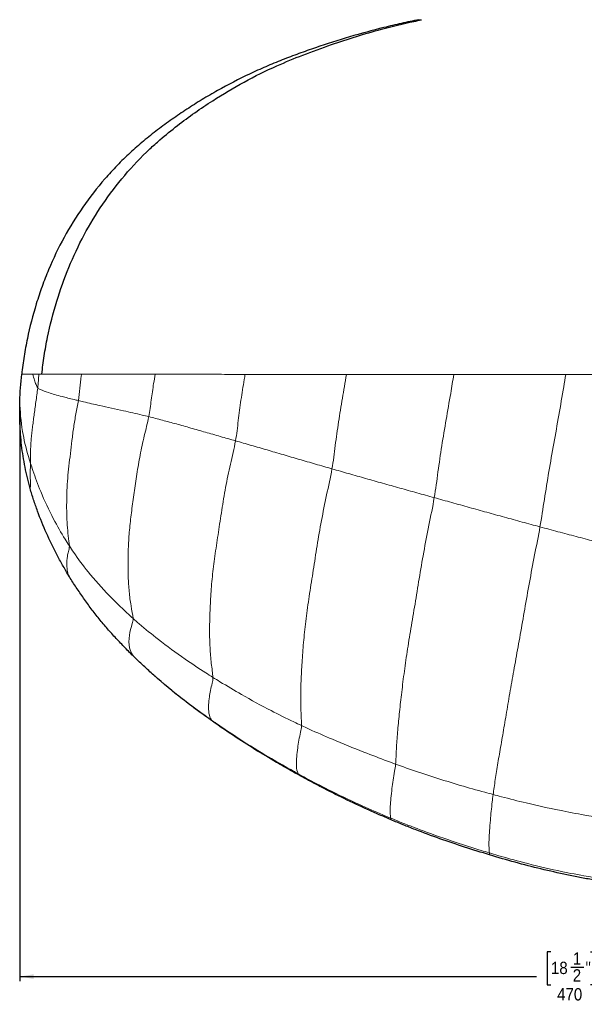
# Model space of a CAD drawing. Header units: millimetres. Extents: x 0 to 1682, y 0 to 1188.
# Tile 3 of 7: x 336 to 579, y 553 to 976. Entities that reach past the tile are written whole.
import ezdxf

# ---------------------------------------------------------------- set-up
doc = ezdxf.new("R2010")
doc.units = ezdxf.units.MM
doc.header["$LTSCALE"] = 2
doc.header["$PDSIZE"] = -1
doc.linetypes.add('SLD-Solido', pattern=[0])
doc.layers.add('FORMAT', color=7, linetype='SLD-Solido')
doc.styles.add('SLDTEXTSTYLE3', font='GOTHIC.TTF', dxfattribs={"width": 0.913})
doc.dimstyles.new('SLDDIMSTYLE0', dxfattribs={"dimtxt": 5.291667, "dimasz": 6, "dimexe": 0, "dimexo": 0.0625, "dimgap": 1.322917, "dimtad": 0, "dimdec": 1, "dimrnd": 1e-09, "dimzin": 12, "dimdsep": 46, "dimtxsty": 'SLDTEXTSTYLE3', "dimsah": 1, "dimcen": 0.09, "dimadec": 0, "dimazin": 3, "dimtfac": 1, "dimtdec": 1, "dimtofl": 0, "dimtmove": 0, "dimatfit": 3, "dimfxl": 1, "dimfrac": 2, "dimtolj": 1, "dimtzin": 12, "dimarcsym": 0})

# ---------------------------------------------------------------- blocks, each defined once
blk = doc.blocks.new('_D')
at = {"layer": 'FORMAT', "color": 7}
for p, q in [((336.34, 806.1), (336.34, 563.08)), ((810.08, 787.13), (810.08, 563.08)), ((564.76, 575.74), (563.15, 575.74)), ((563.15, 575.74), (563.15, 561.48)), ((581.79, 575.74), (583.4, 575.74)), ((583.4, 575.74), (583.4, 561.48)), ((573.36, 569.16), (578.83, 569.16)), ((336.34, 565.08), (558.52, 565.08)), ((810.08, 565.08), (588.03, 565.08)), ((563.15, 561.48), (564.76, 561.48)), ((583.4, 561.48), (581.79, 561.48))]:
    blk.add_line(p, q, dxfattribs=at)
for points in [[(336.34, 565.08), (342.34, 564.08), (342.34, 566.08)], [(810.08, 565.08), (804.08, 566.08), (804.08, 564.08)]]:
    blk.add_solid(points, dxfattribs=at)
at = {"layer": 'FORMAT', "color": 7, "attachment_point": 1, "style": 'SLDTEXTSTYLE3'}
for s, insert, char_height in [('18', (564.76, 571.45), 5.292), ('1', (574.14, 575.45), 5.29), ('"', (579.61, 571.45), 5.29), ('2', (574.14, 568.24), 5.29), ('470', (567.41, 560.11), 5.292)]:
    blk.add_mtext(s, dxfattribs=dict(at, insert=insert, char_height=char_height))

msp = doc.modelspace()

# ---------------------------------------------------------------- linework, layer by layer
at = {"color": 7, "linetype": 'SLD-Solido', "lineweight": 25}
for points, knots in [([(507.98, 976.35), (506.72, 976.09), (505.46, 975.83), (502.94, 975.3), (499.18, 974.48), (495.44, 973.59), (487.98, 971.74), (483.05, 970.4), (473.26, 967.51), (468.4, 965.97), (461.16, 963.49), (458.76, 962.64), (453.98, 960.89), (451.59, 959.99), (446.85, 958.12), (444.49, 957.15), (439.8, 955.13), (437.47, 954.07), (430.52, 950.79), (425.95, 948.43), (420.32, 945.27), (419.19, 944.62), (416.96, 943.32), (415.85, 942.66), (412.54, 940.65), (410.36, 939.27), (406.06, 936.45), (403.94, 935.01), (399.74, 932.05), (397.67, 930.54), (393.58, 927.44), (391.56, 925.85), (387.61, 922.57), (385.68, 920.88), (381.9, 917.38), (380.05, 915.57), (377.34, 912.77), (376.45, 911.82), (374.69, 909.91), (373.83, 908.94), (369.59, 904.06), (366.44, 900.01), (360.6, 891.61), (357.91, 887.27), (353, 878.3), (350.78, 873.67), (348.28, 867.7), (347.8, 866.5), (346.85, 864.08), (346.4, 862.86), (345.07, 859.21), (344.25, 856.75), (341.96, 849.35), (340.67, 844.36), (339.1, 836.78), (338.63, 834.24), (337.84, 829.13), (337.5, 826.55), (337.2, 823.97)], [0, 0, 0, 0, 0.015625, 0.015625, 0.03125, 0.0625, 0.0625, 0.125, 0.125, 0.1875, 0.1875, 0.21875, 0.21875, 0.25, 0.25, 0.28125, 0.28125, 0.3125, 0.3125, 0.375, 0.375, 0.390625, 0.390625, 0.40625, 0.40625, 0.4375, 0.4375, 0.46875, 0.46875, 0.5, 0.5, 0.53125, 0.53125, 0.5625, 0.5625, 0.59375, 0.59375, 0.609375, 0.609375, 0.625, 0.625, 0.6875, 0.6875, 0.75, 0.75, 0.8125, 0.8125, 0.828125, 0.828125, 0.84375, 0.84375, 0.875, 0.875, 0.9375, 0.9375, 0.96875, 0.96875, 1, 1, 1, 1]), ([(345.84, 823.98), (346.16, 826.61), (346.81, 831.93), (348.74, 842.44), (353.27, 860.22), (363.11, 884.41), (377.74, 905.93), (389.83, 918.63), (397.57, 925.61), (406.42, 932.76), (422.7, 944.27), (440.92, 954.17), (458.38, 961.35), (473.31, 966.8), (489.23, 971.72), (502.24, 974.85), (508.01, 976.07), (509.1, 976.3)], [0, 0, 0, 0, 0.032882, 0.066318, 0.132172, 0.259869, 0.388426, 0.453608, 0.477966, 0.518345, 0.595622, 0.726843, 0.777122, 0.832155, 0.925938, 0.986087, 1, 1, 1, 1]), ([(336.41, 812.33), (336.47, 814.28), (336.57, 816.22), (336.83, 820.1), (337, 822.04), (337.2, 823.97)], [0, 0, 0, 0, 0.5, 0.5, 1, 1, 1, 1]), ([(340.83, 774.86), (340.4, 776.38), (340.01, 777.91), (339.28, 780.98), (338.94, 782.52), (338.03, 787.17), (337.54, 790.28), (336.8, 796.57), (336.56, 799.71), (336.37, 804.44), (336.34, 806.02), (336.33, 809.18), (336.36, 810.75), (336.41, 812.33)], [0, 0, 0, 0, 0.125, 0.125, 0.25, 0.25, 0.5, 0.5, 0.75, 0.75, 0.875, 0.875, 1, 1, 1, 1]), ([(357.33, 737.55), (356.45, 739.02), (355.6, 740.49), (353.92, 743.46), (353.11, 744.95), (350.73, 749.48), (349.24, 752.55), (346.46, 758.78), (345.18, 761.94), (343.42, 766.74), (342.86, 768.35), (341.8, 771.59), (341.3, 773.22), (340.83, 774.86)], [0, 0, 0, 0, 0.125, 0.125, 0.25, 0.25, 0.5, 0.5, 0.75, 0.75, 0.875, 0.875, 1, 1, 1, 1]), ([(385.08, 702.94), (383.75, 704.24), (382.45, 705.55), (379.87, 708.21), (378.59, 709.56), (376.08, 712.29), (374.85, 713.67), (372.43, 716.48), (371.24, 717.91), (368.93, 720.8), (367.79, 722.26), (365.57, 725.23), (364.48, 726.73), (362.35, 729.76), (361.31, 731.3), (359.28, 734.4), (358.29, 735.97), (357.33, 737.55)], [0, 0, 0, 0, 0.125, 0.125, 0.25, 0.25, 0.375, 0.375, 0.5, 0.5, 0.625, 0.625, 0.75, 0.75, 0.875, 0.875, 1, 1, 1, 1]), ([(394.08, 694.56), (392.54, 695.92), (391.03, 697.3), (388.03, 700.09), (386.55, 701.51), (385.08, 702.94)], [0, 0, 0, 0, 0.5, 0.5, 1, 1, 1, 1]), ([(419.23, 674.81), (417.04, 676.34), (414.88, 677.9), (410.59, 681.07), (408.47, 682.68), (402.17, 687.61), (398.07, 691.02), (394.08, 694.56)], [0, 0, 0, 0, 0.25, 0.25, 0.5, 0.5, 1, 1, 1, 1]), ([(456.32, 651.72), (454.72, 652.6), (453.14, 653.5), (449.97, 655.3), (448.39, 656.21), (443.67, 658.96), (440.54, 660.83), (434.35, 664.67), (431.29, 666.64), (425.22, 670.67), (422.21, 672.72), (419.23, 674.81)], [0, 0, 0, 0, 0.125, 0.125, 0.25, 0.25, 0.5, 0.5, 0.75, 0.75, 1, 1, 1, 1]), ([(496.02, 632.47), (494.33, 633.19), (492.64, 633.92), (489.27, 635.39), (487.59, 636.14), (482.56, 638.41), (479.22, 639.96), (472.59, 643.15), (469.3, 644.8), (464.41, 647.35), (462.78, 648.21), (459.54, 649.95), (457.93, 650.83), (456.32, 651.72)], [0, 0, 0, 0, 0.125, 0.125, 0.25, 0.25, 0.5, 0.5, 0.75, 0.75, 0.875, 0.875, 1, 1, 1, 1]), ([(538.37, 617.38), (534.78, 618.47), (531.21, 619.59), (524.07, 621.91), (520.52, 623.1), (513.44, 625.58), (509.93, 626.87), (504.69, 628.91), (502.95, 629.6), (499.48, 631.02), (497.75, 631.74), (496.02, 632.47)], [0, 0, 0, 0, 0.25, 0.25, 0.5, 0.5, 0.75, 0.75, 0.875, 0.875, 1, 1, 1, 1]), ([(582.86, 606.65), (580.98, 606.98), (579.11, 607.33), (575.36, 608.05), (573.49, 608.43), (567.89, 609.6), (564.16, 610.45), (553.03, 613.14), (545.68, 615.17), (538.37, 617.38)], [0, 0, 0, 0, 0.125, 0.125, 0.25, 0.25, 0.5, 0.5, 1, 1, 1, 1])]:
    msp.add_open_spline(points, degree=3, knots=knots, dxfattribs=at)
at = {"color": 8, "linetype": 'SLD-Solido', "lineweight": 18}
for points, knots in [([(509.1, 976.3), (509.08, 976.3), (509.05, 976.3), (509, 976.3), (508.95, 976.31), (508.92, 976.31), (508.87, 976.31), (508.8, 976.31), (508.7, 976.31), (508.6, 976.32), (508.55, 976.32), (508.49, 976.32), (508.43, 976.32), (508.33, 976.33), (508.22, 976.33), (508.11, 976.34), (508.03, 976.34), (508, 976.35), (507.98, 976.35), (507.98, 976.35)], [0, 0, 0, 0, 0.0154954, 0.0309907, 0.0464861, 0.0619815, 0.0619815, 0.0985867, 0.135192, 0.1717972, 0.2084025, 0.2084025, 0.2465675, 0.2847326, 0.3610627, 0.4373928, 0.5137229, 0.590053, 0.6141886, 0.6141886, 0.6141886, 0.6141886]), ([(337.2, 823.97), (337.2, 823.97), (337.31, 823.97), (337.57, 823.98), (338.13, 823.98), (338.84, 823.98), (339.72, 823.98), (340.58, 823.98), (341.34, 823.98), (341.75, 823.98), (341.96, 823.98)], [0.2084025, 0.2084025, 0.2084025, 0.2084025, 0.2114234, 0.2877535, 0.3640836, 0.4404137, 0.5167438, 0.5930739, 0.6312389, 0.669404, 0.669404, 0.669404, 0.669404]), ([(341.96, 823.98), (342.16, 823.98), (342.57, 823.98), (343.21, 823.98), (343.88, 823.98), (344.35, 823.98), (344.59, 823.98)], [0.0619815, 0.0619815, 0.0619815, 0.0619815, 0.0985867, 0.135192, 0.1717972, 0.2084025, 0.2084025, 0.2084025, 0.2084025]), ([(344.11, 818.06), (343.83, 818.42), (343.36, 819.59), (342.63, 821.61), (342.19, 823.09), (341.96, 823.98)], [0, 0, 0, 0, 0.0833333, 0.1666667, 0.2850115, 0.2850115, 0.2850115, 0.2850115]), ([(344.59, 823.98), (344.51, 823.04), (344.37, 821.07), (344.23, 819.08), (344.11, 818.06)], [0.8413774, 0.8413774, 0.8413774, 0.8413774, 0.9166667, 1, 1, 1, 1]), ([(344.59, 823.98), (344.69, 823.98), (344.89, 823.98), (345.2, 823.98), (345.51, 823.98), (345.73, 823.98), (345.84, 823.98)], [0, 0, 0, 0, 0.01549536, 0.03099073, 0.0464861, 0.06198147, 0.06198147, 0.06198147, 0.06198147]), ([(345.83, 823.98), (346.56, 823.98), (348.58, 823.98), (352.27, 823.97), (357.19, 823.97), (360.92, 823.97), (362.92, 823.97)], [0.53840097, 0.53840097, 0.53840097, 0.53840097, 0.54314726, 0.55071005, 0.55827285, 0.56583565, 0.56583565, 0.56583565, 0.56583565]), ([(362.92, 823.97), (362.89, 823.73), (362.59, 821.72), (362.12, 817.93), (361.81, 814.38), (361.55, 812.65)], [0.8219043, 0.8219043, 0.8219043, 0.8219043, 0.8333333, 0.9166667, 1, 1, 1, 1]), ([(394.59, 823.95), (394.36, 822.65), (393.74, 818.96), (392.87, 812.88), (392.3, 808.1), (391.84, 805.77)], [0.7877625, 0.7877625, 0.7877625, 0.7877625, 0.8333333, 0.9166667, 1, 1, 1, 1]), ([(394.59, 823.95), (397.57, 823.95), (403.68, 823.94), (413.22, 823.93), (421.44, 823.93), (428.15, 823.92), (431.56, 823.92), (433.27, 823.92)], [0.60025597, 0.60025597, 0.60025597, 0.60025597, 0.6090625, 0.61786902, 0.62667555, 0.63107881, 0.63548208, 0.63548208, 0.63548208, 0.63548208]), ([(433.27, 823.92), (433.15, 823.17), (432.52, 819.49), (431.44, 812.88), (430.28, 804.08), (429.65, 798.22), (429.13, 795.37)], [0.7286272, 0.7286272, 0.7286272, 0.7286272, 0.75, 0.8333333, 0.9166667, 1, 1, 1, 1]), ([(433.27, 823.92), (436.76, 823.91), (443.81, 823.91), (454.65, 823.9), (465.66, 823.89), (473.09, 823.88), (476.82, 823.88)], [0.63548208, 0.63548208, 0.63548208, 0.63548208, 0.64443202, 0.65338197, 0.66233192, 0.67128187, 0.67128187, 0.67128187, 0.67128187]), ([(476.82, 823.88), (476.82, 823.85), (476.26, 820.43), (475.08, 813.63), (473.39, 803.48), (471.97, 793.34), (471.19, 786.61), (470.61, 783.31)], [0.6659723, 0.6659723, 0.6659723, 0.6659723, 0.6666667, 0.75, 0.8333333, 0.9166667, 1, 1, 1, 1]), ([(476.82, 823.88), (478.71, 823.88), (482.49, 823.88), (488.2, 823.87), (493.94, 823.87), (499.69, 823.86), (505.47, 823.86), (511.27, 823.85), (517.11, 823.85), (521.02, 823.84), (522.98, 823.84)], [0.67128187, 0.67128187, 0.67128187, 0.67128187, 0.6758, 0.68031813, 0.68483626, 0.68935439, 0.69387252, 0.69839065, 0.70290878, 0.70742691, 0.70742691, 0.70742691, 0.70742691]), ([(522.98, 823.84), (522.54, 821.15), (521.47, 814.68), (519.66, 804.45), (517.77, 793.18), (516.15, 781.98), (515.2, 774.57), (514.58, 770.94)], [0.6071019, 0.6071019, 0.6071019, 0.6071019, 0.6666667, 0.75, 0.8333333, 0.9166667, 1, 1, 1, 1]), ([(522.98, 823.84), (524.47, 823.84), (527.45, 823.84), (531.92, 823.83), (536.41, 823.83), (539.41, 823.82), (540.91, 823.82)], [0.70742691, 0.70742691, 0.70742691, 0.70742691, 0.71085686, 0.7142868, 0.71771674, 0.72114668, 0.72114668, 0.72114668, 0.72114668]), ([(540.91, 823.82), (541.41, 823.82), (542.41, 823.82), (543.91, 823.82), (545.41, 823.82), (546.42, 823.82), (546.92, 823.82)], [0.721146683, 0.721146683, 0.721146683, 0.721146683, 0.722290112, 0.723433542, 0.724576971, 0.725720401, 0.725720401, 0.725720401, 0.725720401]), ([(546.92, 823.82), (548.92, 823.82), (552.94, 823.81), (558.99, 823.81), (565.05, 823.8), (569.11, 823.8), (571.14, 823.8)], [0.7257204, 0.7257204, 0.7257204, 0.7257204, 0.73029391, 0.73486743, 0.73944094, 0.74401445, 0.74401445, 0.74401445, 0.74401445]), ([(571.14, 823.8), (570.84, 822.07), (569.84, 816.28), (568.18, 806.39), (565.97, 794.21), (563.83, 782.11), (561.89, 770.14), (560.71, 762.27), (560.03, 758.39)], [0.5478357, 0.5478357, 0.5478357, 0.5478357, 0.5833333, 0.6666667, 0.75, 0.8333333, 0.9166667, 1, 1, 1, 1]), ([(571.14, 823.8), (571.54, 823.8), (572.33, 823.79), (573.51, 823.79), (574.7, 823.79), (575.49, 823.79), (575.89, 823.79)], [0.744014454, 0.744014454, 0.744014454, 0.744014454, 0.744904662, 0.745794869, 0.746685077, 0.747575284, 0.747575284, 0.747575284, 0.747575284]), ([(575.89, 823.79), (576.53, 823.79), (577.82, 823.79), (579.75, 823.79), (581.69, 823.79), (582.98, 823.78), (583.62, 823.78)], [0.747575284, 0.747575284, 0.747575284, 0.747575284, 0.74902067, 0.750466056, 0.751911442, 0.753356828, 0.753356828, 0.753356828, 0.753356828]), ([(344.11, 818.06), (344.41, 817.68), (345.83, 817.11), (349, 815.96), (353.86, 814.55), (358.45, 813.38), (360.92, 812.8), (361.55, 812.65)], [0, 0, 0, 0, 0.083333, 0.333333, 0.666667, 0.916667, 1, 1, 1, 1]), ([(361.55, 812.65), (362.27, 812.48), (365.23, 811.77), (371.54, 810.31), (380, 808.51), (387.17, 806.83), (390.9, 806.01), (391.84, 805.77)], [0, 0, 0, 0, 0.083333, 0.333333, 0.666667, 0.916667, 1, 1, 1, 1]), ([(341.01, 785.67), (340.63, 786.83), (339.21, 791.37), (337.15, 800.32), (336.47, 808.08), (336.41, 812.33)], [0, 0, 0, 0, 0.0833333, 0.3333333, 0.6483062, 0.6483062, 0.6483062, 0.6483062]), ([(341.01, 785.67), (341, 784.93), (340.92, 783.66), (340.86, 781.76), (340.87, 779.88), (340.93, 778.1), (340.97, 776.61), (340.92, 775.64), (340.85, 775.17), (340.84, 774.92), (340.83, 774.86)], [0, 0, 0, 0, 0.0833333, 0.1666667, 0.25, 0.3333333, 0.4166667, 0.5, 0.5833333, 0.6095219, 0.6095219, 0.6095219, 0.6095219]), ([(341.01, 785.67), (341.32, 784.68), (342.64, 780.6), (345.63, 772.59), (350.24, 762.67), (354.67, 754.92), (357.07, 751.15), (357.68, 750.21)], [0, 0, 0, 0, 0.083333, 0.333333, 0.666667, 0.916667, 1, 1, 1, 1]), ([(357.68, 750.21), (357.69, 749.15), (357.28, 747.77), (356.66, 745.1), (356.46, 742.08), (356.82, 739.21), (357.16, 738), (357.33, 737.55)], [0, 0, 0, 0, 0.0833333, 0.1666667, 0.3333333, 0.5, 0.6145341, 0.6145341, 0.6145341, 0.6145341]), ([(385.06, 719.04), (384.18, 719.82), (380.71, 722.99), (374.02, 729.5), (366.27, 738.11), (360.81, 745.45), (358.3, 749.26), (357.68, 750.21)], [0, 0, 0, 0, 0.083333, 0.333333, 0.666667, 0.916667, 1, 1, 1, 1]), ([(385.06, 719.04), (385.14, 718.06), (384.34, 715.6), (383.2, 711.11), (383.23, 706.6), (384.31, 704.06), (384.98, 703.08), (385.08, 702.94)], [0, 0, 0, 0, 0.0833333, 0.3333333, 0.6666667, 0.9166667, 0.9555926, 0.9555926, 0.9555926, 0.9555926]), ([(419.39, 693.69), (418.37, 694.33), (414.32, 696.88), (406.4, 702.19), (396.81, 709.21), (389.48, 715.16), (385.94, 718.26), (385.06, 719.04)], [0, 0, 0, 0, 0.083333, 0.333333, 0.666667, 0.916667, 1, 1, 1, 1]), ([(418.84, 675.29), (417.85, 675.98), (413.91, 678.76), (406.13, 684.52), (398.94, 690.34), (394.71, 694.01), (394.08, 694.56)], [0, 0, 0, 0, 0.0833333, 0.3333333, 0.6666667, 0.7254666, 0.7254666, 0.7254666, 0.7254666]), ([(419.39, 693.69), (419.43, 692.6), (418.68, 689.68), (417.61, 684.44), (417.35, 679.34), (418.07, 676.57), (418.67, 675.53), (418.84, 675.29)], [0, 0, 0, 0, 0.083333, 0.333333, 0.666667, 0.916667, 1, 1, 1, 1]), ([(457.47, 672.99), (456.37, 673.5), (452, 675.58), (443.32, 679.86), (432.76, 685.68), (424.48, 690.55), (420.4, 693.06), (419.39, 693.69)], [0, 0, 0, 0, 0.083333, 0.333333, 0.666667, 0.916667, 1, 1, 1, 1]), ([(456.04, 652.27), (454.97, 652.86), (450.72, 655.23), (442.27, 660.06), (431.9, 666.41), (423.82, 671.82), (419.83, 674.6), (418.84, 675.29)], [0, 0, 0, 0, 0.083333, 0.333333, 0.666667, 0.916667, 1, 1, 1, 1]), ([(457.47, 672.99), (457.45, 671.82), (456.72, 668.48), (455.63, 662.39), (455.11, 656.58), (455.51, 653.61), (455.94, 652.51), (456.04, 652.27)], [0, 0, 0, 0, 0.083333, 0.333333, 0.666667, 0.916667, 1, 1, 1, 1]), ([(497.94, 656.41), (496.8, 656.82), (492.22, 658.5), (483.14, 662), (471.86, 666.54), (462.97, 670.44), (458.56, 672.47), (457.47, 672.99)], [0, 0, 0, 0, 0.083333, 0.333333, 0.666667, 0.916667, 1, 1, 1, 1]), ([(497.94, 656.41), (497.85, 655.19), (497.18, 651.52), (496.2, 644.93), (495.6, 638.48), (495.64, 634.86), (495.85, 633.47), (495.89, 633.17)], [0, 0, 0, 0, 0.083333, 0.333333, 0.666667, 0.916667, 1, 1, 1, 1]), ([(539.89, 643.33), (538.71, 643.65), (533.99, 644.92), (524.58, 647.57), (512.92, 651.19), (503.68, 654.35), (499.09, 655.99), (497.94, 656.41)], [0, 0, 0, 0, 0.083333, 0.333333, 0.666667, 0.916667, 1, 1, 1, 1]), ([(495.89, 633.17), (494.76, 633.64), (490.23, 635.55), (481.23, 639.5), (470.13, 644.77), (461.43, 649.33), (457.11, 651.68), (456.04, 652.27)], [0, 0, 0, 0, 0.083333, 0.333333, 0.666667, 0.916667, 1, 1, 1, 1]), ([(456.04, 652.27), (456.13, 652.07), (456.21, 651.89), (456.31, 651.73), (456.32, 651.72)], [0, 0, 0, 0, 0.08333333, 0.08674865, 0.08674865, 0.08674865, 0.08674865]), ([(539.89, 643.33), (539.72, 642.11), (539.25, 638.22), (538.57, 631.32), (538.07, 624.2), (538.08, 620.11), (538.24, 618.57), (538.27, 618.23)], [0, 0, 0, 0, 0.083333, 0.333333, 0.666667, 0.916667, 1, 1, 1, 1]), ([(582.87, 633.88), (581.67, 634.08), (576.85, 634.92), (567.24, 636.73), (555.29, 639.37), (545.8, 641.75), (541.07, 643.01), (539.89, 643.33)], [0, 0, 0, 0, 0.083333, 0.333333, 0.666667, 0.916667, 1, 1, 1, 1]), ([(538.27, 618.23), (537.08, 618.59), (532.3, 620.04), (522.78, 623.08), (510.99, 627.2), (501.67, 630.8), (497.04, 632.69), (495.89, 633.17)], [0, 0, 0, 0, 0.083333, 0.333333, 0.666667, 0.916667, 1, 1, 1, 1]), ([(495.89, 633.17), (495.93, 632.9), (495.97, 632.67), (496.02, 632.47), (496.02, 632.47)], [0, 0, 0, 0, 0.08333333, 0.08420888, 0.08420888, 0.08420888, 0.08420888]), ([(582.7, 607.73), (581.45, 607.94), (576.45, 608.82), (566.49, 610.79), (554.14, 613.71), (544.36, 616.43), (539.49, 617.86), (538.27, 618.23)], [0, 0, 0, 0, 0.083333, 0.333333, 0.666667, 0.916667, 1, 1, 1, 1])]:
    msp.add_open_spline(points, degree=3, knots=knots, dxfattribs=at)
for points in [[(362.92, 823.97), (365.2, 823.97), (370.02, 823.96), (377.8, 823.96), (385.99, 823.95), (391.68, 823.95), (394.59, 823.95)], [(344.11, 818.06), (344, 817.05), (343.7, 815.04), (343.29, 812.06), (342.9, 809.13), (342.52, 806.3), (342.15, 803.59), (341.79, 800.97), (341.49, 798.4), (341.25, 795.85), (341.09, 793.28), (341.01, 790.71), (340.99, 788.13), (341.02, 786.42), (341.01, 785.67)], [(357.68, 750.21), (357.67, 751.38), (357.19, 754.45), (356.72, 759.16), (356.53, 763.97), (356.52, 768.91), (356.64, 774.03), (356.94, 779.24), (357.48, 784.49), (358.16, 789.86), (358.78, 795.47), (359.51, 801.18), (360.47, 806.89), (361.26, 810.7), (361.55, 812.65)], [(385.06, 719.04), (384.95, 720.61), (384.15, 724.43), (383.34, 730.49), (382.96, 736.86), (382.9, 743.55), (383.06, 750.6), (383.56, 757.88), (384.44, 765.34), (385.56, 773.01), (386.69, 781.04), (388.06, 789.22), (389.85, 797.45), (391.29, 802.96), (391.84, 805.77)], [(391.84, 805.77), (392.8, 805.53), (394.74, 805.01), (397.68, 804.21), (400.67, 803.41), (403.7, 802.59), (406.77, 801.73), (409.87, 800.86), (413, 799.96), (416.17, 799.06), (419.36, 798.14), (422.59, 797.22), (425.84, 796.3), (428.03, 795.68), (429.13, 795.37)], [(419.39, 693.69), (419.31, 695.44), (418.66, 699.62), (418.09, 706.38), (417.94, 713.63), (418.1, 721.32), (418.48, 729.47), (419.22, 738.01), (420.39, 746.85), (421.79, 756), (423.18, 765.54), (424.81, 775.33), (426.87, 785.27), (428.51, 791.95), (429.13, 795.37)], [(429.13, 795.37), (430.24, 795.05), (432.47, 794.38), (435.85, 793.4), (439.25, 792.42), (442.67, 791.43), (446.1, 790.42), (449.55, 789.4), (453.02, 788.39), (456.5, 787.38), (460, 786.36), (463.52, 785.34), (467.06, 784.33), (469.43, 783.65), (470.61, 783.31)], [(457.47, 672.99), (457.5, 674.85), (457.21, 679.2), (457.11, 686.29), (457.36, 693.95), (457.83, 702.08), (458.52, 710.79), (459.56, 720.03), (460.96, 729.67), (462.58, 739.71), (464.18, 750.2), (466.01, 761.02), (468.25, 772.06), (469.95, 779.51), (470.61, 783.31)], [(470.61, 783.31), (471.81, 782.97), (474.2, 782.28), (477.8, 781.25), (481.42, 780.22), (485.06, 779.19), (488.7, 778.16), (492.36, 777.12), (496.04, 776.09), (499.72, 775.06), (503.42, 774.02), (507.13, 772.99), (510.85, 771.96), (513.34, 771.28), (514.58, 770.94)], [(497.94, 656.41), (498.1, 658.35), (498.26, 662.78), (498.76, 670.01), (499.51, 677.81), (500.44, 686.13), (501.53, 695.08), (502.88, 704.61), (504.52, 714.63), (506.31, 725.09), (508.07, 736.04), (510, 747.37), (512.23, 759.01), (513.9, 766.92), (514.58, 770.94)], [(514.58, 770.94), (515.83, 770.59), (518.33, 769.88), (522.09, 768.83), (525.85, 767.78), (529.62, 766.74), (533.39, 765.68), (537.18, 764.63), (540.97, 763.58), (544.76, 762.54), (548.57, 761.49), (552.38, 760.45), (556.2, 759.42), (558.75, 758.73), (560.03, 758.39)], [(539.89, 643.33), (540.16, 645.28), (540.79, 649.63), (541.91, 656.77), (543.25, 664.64), (544.73, 673.11), (546.22, 682.08), (547.85, 691.55), (549.66, 701.51), (551.59, 711.99), (553.46, 722.97), (555.46, 734.41), (557.7, 746.23), (559.31, 754.3), (560.03, 758.39)], [(560.03, 758.39), (561.32, 758.04), (563.89, 757.34), (567.77, 756.3), (571.65, 755.27), (575.54, 754.24), (579.43, 753.21), (583.32, 752.19), (587.23, 751.19), (591.13, 750.18), (595.05, 749.19), (598.96, 748.2), (602.88, 747.23), (605.5, 746.59), (606.81, 746.28)], [(418.84, 675.29), (418.96, 675.12), (419.09, 674.97), (419.23, 674.81)], [(538.27, 618.23), (538.31, 617.92), (538.33, 617.64), (538.37, 617.38)]]:
    msp.add_open_spline(points, degree=3, dxfattribs=at)
at = {"layer": 'FORMAT', "color": 7}
msp.add_point((336.34, 808.1), dxfattribs=at)

# ---------------------------------------------------------------- dimensions: what is measured, and where the dimension line sits
dim = msp.add_linear_dim(base=(810.08, 565.08), p1=(336.34, 808.1), p2=(810.08, 789.13), dimstyle='SLDDIMSTYLE0', dxfattribs=at)
dim.commit()
dim.dimension.update_dxf_attribs({"geometry": '_D', "text_midpoint": (573.28, 565.08), "dimtype": 160})

doc.saveas('drawing.dxf')
